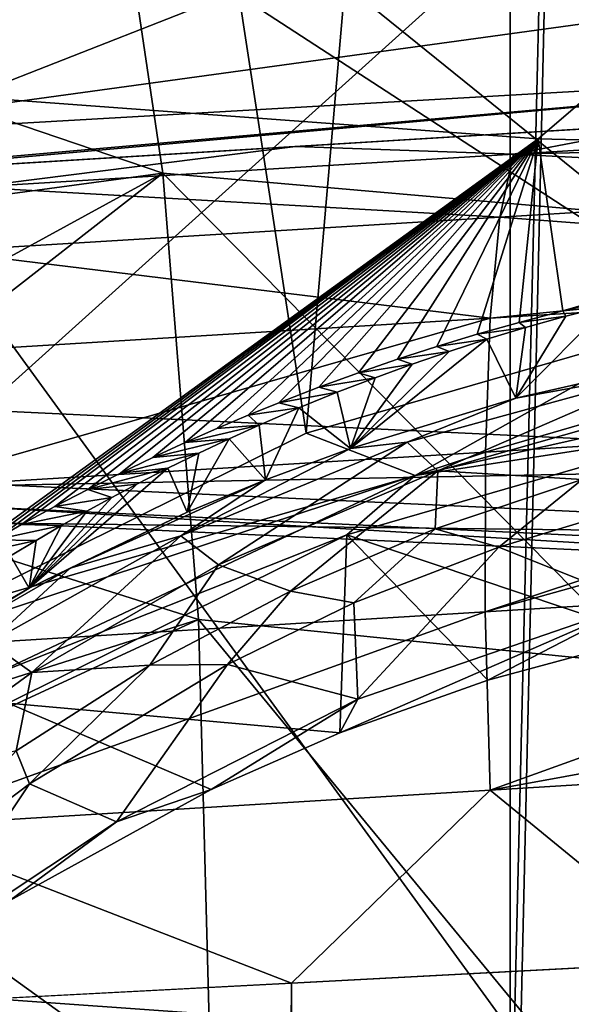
# Model space of a CAD drawing. Header units: metres. Extents: x -23 to 23, y -109 to 23.
# Tile 106 of 256: x -1.943 to -0.959, y -22.118 to -20.363. Entities that reach past the tile are written whole.
import ezdxf

# ---------------------------------------------------------------- set-up
doc = ezdxf.new("R2010")
doc.units = ezdxf.units.M
doc.layers.add('solid_509434', color=7, linetype='CONTINUOUS')
doc.layers.add('solid_509434_01', color=7, linetype='CONTINUOUS')

msp = doc.modelspace()

# ---------------------------------------------------------------- linework, layer by layer
at = {"layer": 'solid_509434'}
for points in [[(-2.128254, -22.900986), (-2.128254, 22.900986), (-1.068158, 22.974649)], [(-1.068158, -22.974649), (-2.128254, -22.900986), (-1.068158, 22.974649)], [(-2.509394, -14.081482, 160.36026), (-2.068081, -21.415894, 160.176529), (-1.431982, -21.099998, 160.186493)], [(-0.840252, -14.276576, 160.36026), (-2.509394, -14.081482, 160.36026), (-1.431982, -21.099998, 160.186493)], [(-0.840252, -14.276576, 160.36026), (-1.431982, -21.099998, 160.186493), (-0.753977, -20.903948, 160.192734)], [(-2.010303, -21.058611, 116), (-1.969267, -19.148891, 116), (-0.000003, -19.25, 116)], [(-2.010303, -21.058611, 116), (-0.000003, -19.25, 116), (0, -21.154348, 116)], [(-2.98904, -19.522087, 116), (-2.113127, -22.098993, 116), (-1.060662, -22.174212, 116)], [(-1.002301, -19.724287, 116), (-2.98904, -19.522087, 116), (-1.060662, -22.174212, 116)], [(-2.033856, -20.500084, 129.534592), (-1.94582, -19.606241, 155.2547), (0, -19.701834, 155.2547)], [(-1.018154, -20.575006, 129.534592), (-2.033856, -20.500084, 129.534592), (0, -19.701834, 155.2547)], [(0, -20.6, 129.534592), (-1.018154, -20.575006, 129.534592), (0, -19.701834, 155.2547)], [(-1.002301, -19.724287, 116), (-1.060662, -22.174212, 116), (0, -22.200001, 116)], [(1.002301, -19.724287, 116), (-1.002301, -19.724287, 116), (0, -22.200001, 116)], [(-1.788383, -19.95644, 75.221855), (-2.494409, -20.362352, 76.14341), (-1.687282, -20.636459, 76.103333)], [(-1.788383, -19.95644, 75.221855), (-0.85691, -20.708607, 75.968132), (-0.910533, -20.025131, 75.065498)], [(-1.788383, -19.95644, 75.221855), (-1.687282, -20.636459, 76.103333), (-0.85691, -20.708607, 75.968132)], [(-0.103973, -20.25453, 91.938477), (-2.436207, -20.575733, 92.244926), (-2.4286, -20.362595, 91.827881)], [(-0.103973, -20.25453, 91.938477), (-0.093955, -20.441412, 92.335487), (-2.436207, -20.575733, 92.244926)], [(-1.687282, -20.636459, 76.103333), (-2.494409, -20.362352, 76.14341), (-2.43942, -20.737728, 76.554413)], [(-0.093955, -20.441412, 92.335487), (-2.316322, -20.641672, 92.713837), (-2.451869, -20.649963, 92.707382)], [(-0.093955, -20.441412, 92.335487), (-2.451869, -20.649963, 92.707382), (-2.436207, -20.575733, 92.244926)], [(-0.093955, -20.441412, 92.335487), (-0.091573, -20.5056, 92.769676), (-2.316322, -20.641672, 92.713837)], [(-2.083426, -21.346567, 123.505791), (-2.033856, -20.500084, 129.534592), (-1.018154, -20.575006, 129.534592)], [(-9.627608, -21.08885, 92.852386), (-0.091573, -20.5056, 92.769676), (-0.091573, -20.5056, 101.369965)], [(-9.560416, -21.08474, 93.354836), (-9.627608, -21.08885, 92.852386), (-0.091573, -20.5056, 101.369965)], [(-9.627608, -21.08885, 92.852386), (-2.316322, -20.641672, 92.713837), (-0.091573, -20.5056, 92.769676)], [(-9.468672, -21.079128, 93.828598), (-9.560416, -21.08474, 93.354836), (-0.091573, -20.5056, 101.369965)], [(-9.226768, -21.064333, 94.723869), (-9.468672, -21.079128, 93.828598), (-0.091573, -20.5056, 101.369965)], [(-8.905333, -21.044674, 95.574333), (-9.226768, -21.064333, 94.723869), (-0.091573, -20.5056, 101.369965)], [(-8.485172, -21.018976, 96.430084), (-8.905333, -21.044674, 95.574333), (-0.091573, -20.5056, 101.369965)], [(-8.224777, -21.00305, 96.867111), (-8.485172, -21.018976, 96.430084), (-0.091573, -20.5056, 101.369965)], [(-7.931353, -20.985102, 97.31134), (-8.224777, -21.00305, 96.867111), (-0.091573, -20.5056, 101.369965)], [(-7.596072, -20.964596, 97.75592), (-7.931353, -20.985102, 97.31134), (-0.091573, -20.5056, 101.369965)], [(-7.214849, -20.941278, 98.203217), (-7.596072, -20.964596, 97.75592), (-0.091573, -20.5056, 101.369965)], [(-6.790384, -20.915318, 98.647346), (-7.214849, -20.941278, 98.203217), (-0.091573, -20.5056, 101.369965)], [(-6.321751, -20.886654, 99.071693), (-6.790384, -20.915318, 98.647346), (-0.091573, -20.5056, 101.369965)], [(-5.805921, -20.855104, 99.48214), (-6.321751, -20.886654, 99.071693), (-0.091573, -20.5056, 101.369965)], [(-5.254264, -20.821365, 99.863846), (-5.805921, -20.855104, 99.48214), (-0.091573, -20.5056, 101.369965)], [(-4.672757, -20.785797, 100.20533), (-5.254264, -20.821365, 99.863846), (-0.091573, -20.5056, 101.369965)], [(-4.059587, -20.748295, 100.511169), (-4.672757, -20.785797, 100.20533), (-0.091573, -20.5056, 101.369965)], [(-3.429309, -20.709745, 100.771454), (-4.059587, -20.748295, 100.511169), (-0.091573, -20.5056, 101.369965)], [(-2.781067, -20.670097, 100.985428), (-3.429309, -20.709745, 100.771454), (-0.091573, -20.5056, 101.369965)], [(-2.118725, -20.629587, 101.153404), (-2.781067, -20.670097, 100.985428), (-0.091573, -20.5056, 101.369965)], [(-1.45096, -20.588745, 101.273163), (-2.118725, -20.629587, 101.153404), (-0.091573, -20.5056, 101.369965)], [(-0.775453, -20.547428, 101.345291), (-1.45096, -20.588745, 101.273163), (-0.091573, -20.5056, 101.369965)], [(-1.062052, -20.602262, 101.65419), (-1.45096, -20.588745, 101.273163), (-0.775453, -20.547428, 101.345291)], [(-1.062052, -20.602262, 101.65419), (-0.775453, -20.547428, 101.345291), (-0.090949, -20.542795, 101.70182)], [(-1.062052, -20.602262, 101.65419), (-0.090949, -20.542795, 101.70182), (-0.087924, -20.578901, 101.833435)], [(-2.025765, -20.661205, 101.51152), (-2.118725, -20.629587, 101.153404), (-1.45096, -20.588745, 101.273163)], [(-2.035064, -21.317589, 123.743881), (-2.083426, -21.346567, 123.505791), (-1.018154, -20.575006, 129.534592)], [(-1.986998, -21.289694, 123.973412), (-2.035064, -21.317589, 123.743881), (-1.018154, -20.575006, 129.534592)], [(-2.025765, -20.661205, 101.51152), (-1.45096, -20.588745, 101.273163), (-1.062052, -20.602262, 101.65419)], [(-1.939273, -21.262817, 124.194832), (-1.986998, -21.289694, 123.973412), (-1.018154, -20.575006, 129.534592)], [(-1.880067, -21.230705, 124.459869), (-1.939273, -21.262817, 124.194832), (-1.018154, -20.575006, 129.534592)], [(-1.82131, -21.200052, 124.713234), (-1.880067, -21.230705, 124.459869), (-1.018154, -20.575006, 129.534592)], [(-1.762948, -21.170835, 124.955154), (-1.82131, -21.200052, 124.713234), (-1.018154, -20.575006, 129.534592)], [(-1.705096, -21.143015, 125.185844), (-1.762948, -21.170835, 124.955154), (-1.018154, -20.575006, 129.534592)], [(-1.64772, -21.116539, 125.405716), (-1.705096, -21.143015, 125.185844), (-1.018154, -20.575006, 129.534592)], [(-1.591006, -21.09144, 125.614441), (-1.64772, -21.116539, 125.405716), (-1.018154, -20.575006, 129.534592)], [(-1.535288, -21.06776, 125.811584), (-1.591006, -21.09144, 125.614441), (-1.018154, -20.575006, 129.534592)], [(-1.480461, -21.045465, 125.997498), (-1.535288, -21.06776, 125.811584), (-1.018154, -20.575006, 129.534592)], [(-1.408935, -21.017719, 126.229095), (-1.480461, -21.045465, 125.997498), (-1.018154, -20.575006, 129.534592)], [(-1.338703, -20.992039, 126.443825), (-1.408935, -21.017719, 126.229095), (-1.018154, -20.575006, 129.534592)], [(-1.269042, -20.967983, 126.645187), (-1.338703, -20.992039, 126.443825), (-1.018154, -20.575006, 129.534592)], [(-1.198634, -20.945148, 126.836632), (-1.269042, -20.967983, 126.645187), (-1.018154, -20.575006, 129.534592)], [(-1.126859, -20.9233, 127.019966), (-1.198634, -20.945148, 126.836632), (-1.018154, -20.575006, 129.534592)], [(-1.052123, -20.902136, 127.197823), (-1.126859, -20.9233, 127.019966), (-1.018154, -20.575006, 129.534592)], [(-1.062052, -20.602262, 101.65419), (-0.087924, -20.578901, 101.833435), (-0.081983, -20.653107, 102.019302)], [(-0.97412, -20.881689, 127.369843), (-1.052123, -20.902136, 127.197823), (-1.018154, -20.575006, 129.534592)], [(-0.97412, -20.881689, 127.369843), (-1.018154, -20.575006, 129.534592), (0, -20.6, 129.534592)], [(-2.025765, -20.661205, 101.51152), (-1.062052, -20.602262, 101.65419), (-1.086395, -20.714689, 101.970131)], [(-1.062052, -20.602262, 101.65419), (-0.081983, -20.653107, 102.019302), (-1.086395, -20.714689, 101.970131)], [(-0.891906, -20.861937, 127.536186), (-0.97412, -20.881689, 127.369843), (0, -20.6, 129.534592)], [(-1.687282, -20.636459, 76.103333), (-2.43942, -20.737728, 76.554413), (-2.408267, -21.030445, 76.840324)], [(-1.687282, -20.636459, 76.103333), (-2.408267, -21.030445, 76.840324), (-2.395228, -21.187437, 76.982849)], [(-1.687282, -20.636459, 76.103333), (-2.395228, -21.187437, 76.982849), (-1.624016, -21.432102, 76.886032)], [(-1.687282, -20.636459, 76.103333), (-0.822527, -21.512678, 76.766289), (-0.85691, -20.708607, 75.968132)], [(-1.687282, -20.636459, 76.103333), (-1.624016, -21.432102, 76.886032), (-0.822527, -21.512678, 76.766289)], [(-1.086395, -20.714689, 101.970131), (-0.081983, -20.653107, 102.019302), (-0.07382, -20.791491, 102.251633)], [(-2.025765, -20.661205, 101.51152), (-1.086395, -20.714689, 101.970131), (-2.080667, -20.775501, 101.822968)], [(-2.080667, -20.775501, 101.822968), (-1.086395, -20.714689, 101.970131), (-1.103388, -20.894726, 102.253586)], [(-1.086395, -20.714689, 101.970131), (-0.07382, -20.791491, 102.251633), (-1.103388, -20.894726, 102.253586)], [(-2.080667, -20.775501, 101.822968), (-1.103388, -20.894726, 102.253586), (-2.125079, -20.957214, 102.102386)], [(-0.07382, -20.791491, 102.251633), (-0.071566, -20.831381, 102.304153), (-1.103388, -20.894726, 102.253586)], [(-0.071566, -20.831381, 102.304153), (-0.056828, -21.068541, 102.542145), (-1.112175, -21.133326, 102.490311)], [(-1.103388, -20.894726, 102.253586), (-0.071566, -20.831381, 102.304153), (-1.112175, -21.133326, 102.490311)], [(-0.893211, -20.871881, 127.410431), (-0.97412, -20.881689, 127.369843), (-0.891906, -20.861937, 127.536186)], [(-0.893211, -20.871881, 127.410431), (-0.759978, -20.969837, 120.439163), (-1.057891, -21.037067, 120.331436)], [(-0.9687, -20.891392, 127.23999), (-0.893211, -20.871881, 127.410431), (-1.057891, -21.037067, 120.331436)], [(-0.9687, -20.891392, 127.23999), (-1.052123, -20.902136, 127.197823), (-0.97412, -20.881689, 127.369843)], [(-0.9687, -20.891392, 127.23999), (-0.97412, -20.881689, 127.369843), (-0.893211, -20.871881, 127.410431)], [(-1.103388, -20.894726, 102.253586), (-1.112175, -21.133326, 102.490311), (-2.156766, -21.197216, 102.335754)], [(-2.125079, -20.957214, 102.102386), (-1.103388, -20.894726, 102.253586), (-2.156766, -21.197216, 102.335754)], [(-1.237171, -21.174921, 160.12883), (-0.753977, -20.903948, 160.192734), (-1.431982, -21.099998, 160.186493)], [(-1.237171, -21.174921, 160.12883), (-0.41922, -20.991358, 160.134949), (-0.753977, -20.903948, 160.192734)], [(-1.040532, -20.911524, 127.064545), (-1.126859, -20.9233, 127.019966), (-1.052123, -20.902136, 127.197823)], [(-1.040532, -20.911524, 127.064545), (-0.9687, -20.891392, 127.23999), (-1.057891, -21.037067, 120.331436)], [(-1.040532, -20.911524, 127.064545), (-1.052123, -20.902136, 127.197823), (-0.9687, -20.891392, 127.23999)], [(-1.109657, -20.932371, 126.88298), (-1.198634, -20.945148, 126.836632), (-1.126859, -20.9233, 127.019966)], [(-1.109657, -20.932371, 126.88298), (-1.126859, -20.9233, 127.019966), (-1.040532, -20.911524, 127.064545)], [(-1.109657, -20.932371, 126.88298), (-1.040532, -20.911524, 127.064545), (-1.057891, -21.037067, 120.331436)], [(-1.109657, -20.932371, 126.88298), (-1.057891, -21.037067, 120.331436), (-1.35276, -21.1271, 120.185211)], [(-1.176572, -20.953951, 126.695175), (-1.109657, -20.932371, 126.88298), (-1.35276, -21.1271, 120.185211)], [(-1.176572, -20.953951, 126.695175), (-1.198634, -20.945148, 126.836632), (-1.109657, -20.932371, 126.88298)], [(-1.242833, -20.976696, 126.497559), (-1.176572, -20.953951, 126.695175), (-1.35276, -21.1271, 120.185211)], [(-1.176572, -20.953951, 126.695175), (-1.269042, -20.967983, 126.645187), (-1.198634, -20.945148, 126.836632)], [(-1.242833, -20.976696, 126.497559), (-1.269042, -20.967983, 126.645187), (-1.176572, -20.953951, 126.695175)], [(-1.242833, -20.976696, 126.497559), (-1.338703, -20.992039, 126.443825), (-1.269042, -20.967983, 126.645187)], [(-0.784862, -20.987787, 120.360115), (-1.057891, -21.037067, 120.331436), (-0.759978, -20.969837, 120.439163)], [(-1.308987, -21.000801, 126.288269), (-1.408935, -21.017719, 126.229095), (-1.338703, -20.992039, 126.443825)], [(-1.308987, -21.000801, 126.288269), (-1.242833, -20.976696, 126.497559), (-1.35276, -21.1271, 120.185211)], [(-1.308987, -21.000801, 126.288269), (-1.338703, -20.992039, 126.443825), (-1.242833, -20.976696, 126.497559)], [(-1.251386, -21.115622, 120.140381), (-1.057891, -21.037067, 120.331436), (-0.784862, -20.987787, 120.360115)], [(-1.251386, -21.115622, 120.140381), (-0.784862, -20.987787, 120.360115), (-1.196748, -21.167139, 120.074036)], [(-1.237171, -21.174921, 160.12883), (-0.715617, -21.094875, 159.994522), (-0.41922, -20.991358, 160.134949)], [(-0.784862, -20.987787, 120.360115), (-0.748604, -21.039629, 120.282402), (-1.196748, -21.167139, 120.074036)], [(-1.376204, -21.026745, 126.063446), (-1.408935, -21.017719, 126.229095), (-1.308987, -21.000801, 126.288269)], [(-1.376204, -21.026745, 126.063446), (-1.308987, -21.000801, 126.288269), (-1.35276, -21.1271, 120.185211)], [(-1.376204, -21.026745, 126.063446), (-1.480461, -21.045465, 125.997498), (-1.408935, -21.017719, 126.229095)], [(-1.444892, -21.05481, 125.820412), (-1.480461, -21.045465, 125.997498), (-1.376204, -21.026745, 126.063446)], [(-1.444892, -21.05481, 125.820412), (-1.376204, -21.026745, 126.063446), (-1.35276, -21.1271, 120.185211)], [(-1.444892, -21.05481, 125.820412), (-1.535288, -21.06776, 125.811584), (-1.480461, -21.045465, 125.997498)], [(-1.251386, -21.115622, 120.140381), (-1.35276, -21.1271, 120.185211), (-1.057891, -21.037067, 120.331436)], [(-1.196748, -21.167139, 120.074036), (-0.748604, -21.039629, 120.282402), (-0.939693, -21.182085, 120.15332)], [(-1.963753, -21.19227, 116.046921), (-2.010303, -21.058611, 116), (0, -21.154348, 116)], [(-1.515268, -21.085217, 125.557709), (-1.535288, -21.06776, 125.811584), (-1.444892, -21.05481, 125.820412)], [(-1.515268, -21.085217, 125.557709), (-1.444892, -21.05481, 125.820412), (-1.504543, -21.183094, 120.092834)], [(-1.444892, -21.05481, 125.820412), (-1.35276, -21.1271, 120.185211), (-1.504543, -21.183094, 120.092834)], [(-1.515268, -21.085217, 125.557709), (-1.591006, -21.09144, 125.614441), (-1.535288, -21.06776, 125.811584)], [(-0.056828, -21.068541, 102.542145), (-0.053711, -21.122717, 102.583488), (-1.112315, -21.418503, 102.668427)], [(-1.112175, -21.133326, 102.490311), (-0.056828, -21.068541, 102.542145), (-1.112315, -21.418503, 102.668427)], [(-1.515268, -21.085217, 125.557709), (-1.64772, -21.116539, 125.405716), (-1.591006, -21.09144, 125.614441)], [(-1.568952, -21.109571, 125.347412), (-1.64772, -21.116539, 125.405716), (-1.515268, -21.085217, 125.557709)], [(-1.568952, -21.109571, 125.347412), (-1.515268, -21.085217, 125.557709), (-1.504543, -21.183094, 120.092834)], [(-0.715617, -21.094875, 159.994522), (-1.359131, -21.280989, 159.988205), (-0.819372, -21.462309, 120.377022)], [(-1.237171, -21.174921, 160.12883), (-1.359131, -21.280989, 159.988205), (-0.715617, -21.094875, 159.994522)], [(-1.237171, -21.174921, 160.12883), (-1.431982, -21.099998, 160.186493), (-2.068081, -21.415894, 160.176529)], [(-1.568952, -21.109571, 125.347412), (-1.705096, -21.143015, 125.185844), (-1.64772, -21.116539, 125.405716)], [(-1.623358, -21.135296, 125.125793), (-1.705096, -21.143015, 125.185844), (-1.568952, -21.109571, 125.347412)], [(-1.655376, -21.282839, 119.846359), (-1.35276, -21.1271, 120.185211), (-1.251386, -21.115622, 120.140381)], [(-1.655376, -21.282839, 119.846359), (-1.251386, -21.115622, 120.140381), (-1.587943, -21.334682, 119.793381)], [(-1.568952, -21.109571, 125.347412), (-1.504543, -21.183094, 120.092834), (-1.643784, -21.240545, 119.997406)], [(-1.623358, -21.135296, 125.125793), (-1.568952, -21.109571, 125.347412), (-1.643784, -21.240545, 119.997406)], [(-1.251386, -21.115622, 120.140381), (-1.196748, -21.167139, 120.074036), (-1.587943, -21.334682, 119.793381)], [(-1.112175, -21.133326, 102.490311), (-1.112315, -21.418503, 102.668427), (-2.174135, -21.483446, 102.511337)], [(-2.156766, -21.197216, 102.335754), (-1.112175, -21.133326, 102.490311), (-2.174135, -21.483446, 102.511337)], [(-1.655376, -21.282839, 119.846359), (-1.504543, -21.183094, 120.092834), (-1.35276, -21.1271, 120.185211)], [(-0.053711, -21.122717, 102.583488), (-0.039958, -21.352695, 102.721207), (-1.112315, -21.418503, 102.668427)], [(-1.623358, -21.135296, 125.125793), (-1.762948, -21.170835, 124.955154), (-1.705096, -21.143015, 125.185844)], [(-1.678211, -21.162319, 124.893127), (-1.762948, -21.170835, 124.955154), (-1.623358, -21.135296, 125.125793)], [(-1.678211, -21.162319, 124.893127), (-1.623358, -21.135296, 125.125793), (-1.643784, -21.240545, 119.997406)], [(0, -21.28306, 116.046921), (-1.963753, -21.19227, 116.046921), (0, -21.154348, 116)], [(-1.678211, -21.162319, 124.893127), (-1.643784, -21.240545, 119.997406), (-1.92553, -21.375885, 119.7659)], [(-1.733472, -21.19067, 124.649513), (-1.678211, -21.162319, 124.893127), (-1.92553, -21.375885, 119.7659)], [(-1.678211, -21.162319, 124.893127), (-1.82131, -21.200052, 124.713234), (-1.762948, -21.170835, 124.955154)], [(-1.733472, -21.19067, 124.649513), (-1.82131, -21.200052, 124.713234), (-1.678211, -21.162319, 124.893127)], [(-1.587943, -21.334682, 119.793381), (-1.196748, -21.167139, 120.074036), (-1.45975, -21.381159, 119.837135)], [(-1.196748, -21.167139, 120.074036), (-1.201632, -21.270081, 120.014938), (-1.45975, -21.381159, 119.837135)], [(-1.196748, -21.167139, 120.074036), (-0.939693, -21.182085, 120.15332), (-1.201632, -21.270081, 120.014938)], [(-1.237171, -21.174921, 160.12883), (-2.068081, -21.415894, 160.176529), (-1.994956, -21.533024, 160.116989)], [(-1.237171, -21.174921, 160.12883), (-1.994956, -21.533024, 160.116989), (-1.359131, -21.280989, 159.988205)], [(-1.85226, -21.340248, 119.800743), (-1.643784, -21.240545, 119.997406), (-1.504543, -21.183094, 120.092834)], [(-1.85226, -21.340248, 119.800743), (-1.504543, -21.183094, 120.092834), (-1.655376, -21.282839, 119.846359)], [(-1.201632, -21.270081, 120.014938), (-0.939693, -21.182085, 120.15332), (-1.088134, -21.3029, 120.059959)], [(-0.939693, -21.182085, 120.15332), (-0.804558, -21.217651, 120.19059), (-1.088134, -21.3029, 120.059959)], [(-1.624016, -21.432102, 76.886032), (-2.395228, -21.187437, 76.982849), (-2.369238, -21.667961, 77.378029)], [(-1.970061, -21.260345, 116.165947), (-1.963753, -21.19227, 116.046921), (0, -21.28306, 116.046921)], [(-1.778004, -21.214363, 124.446114), (-1.733472, -21.19067, 124.649513), (-1.92553, -21.375885, 119.7659)], [(-1.778004, -21.214363, 124.446114), (-1.880067, -21.230705, 124.459869), (-1.82131, -21.200052, 124.713234)], [(-1.778004, -21.214363, 124.446114), (-1.82131, -21.200052, 124.713234), (-1.733472, -21.19067, 124.649513)], [(-1.822782, -21.238962, 124.235245), (-1.778004, -21.214363, 124.446114), (-1.92553, -21.375885, 119.7659)], [(-1.822782, -21.238962, 124.235245), (-1.880067, -21.230705, 124.459869), (-1.778004, -21.214363, 124.446114)], [(-0.840341, -21.402287, 120.215736), (-1.088134, -21.3029, 120.059959), (-0.804558, -21.217651, 120.19059)], [(0, -21.351427, 116.165947), (0, -21.327036, 116.300888), (-2.027261, -21.230465, 116.300888)], [(0, -21.351427, 116.165947), (-2.027261, -21.230465, 116.300888), (-1.970061, -21.260345, 116.165947)], [(-1.822782, -21.238962, 124.235245), (-1.939273, -21.262817, 124.194832), (-1.880067, -21.230705, 124.459869)], [(-1.867823, -21.264503, 124.016602), (-1.939273, -21.262817, 124.194832), (-1.822782, -21.238962, 124.235245)], [(-1.867823, -21.264503, 124.016602), (-1.822782, -21.238962, 124.235245), (-1.92553, -21.375885, 119.7659)], [(-1.85226, -21.340248, 119.800743), (-1.92553, -21.375885, 119.7659), (-1.643784, -21.240545, 119.997406)], [(-1.867823, -21.264503, 124.016602), (-1.986998, -21.289694, 123.973412), (-1.939273, -21.262817, 124.194832)], [(-1.91319, -21.291067, 123.789406), (-1.986998, -21.289694, 123.973412), (-1.867823, -21.264503, 124.016602)], [(0, -21.351427, 116.165947), (-1.970061, -21.260345, 116.165947), (0, -21.28306, 116.046921)], [(-1.91319, -21.291067, 123.789406), (-1.867823, -21.264503, 124.016602), (-1.92553, -21.375885, 119.7659)], [(-1.45975, -21.381159, 119.837135), (-1.201632, -21.270081, 120.014938), (-1.346753, -21.402296, 119.900909)], [(-1.201632, -21.270081, 120.014938), (-1.088134, -21.3029, 120.059959), (-1.346753, -21.402296, 119.900909)], [(-1.91319, -21.291067, 123.789406), (-2.035064, -21.317589, 123.743881), (-1.986998, -21.289694, 123.973412)], [(-1.958842, -21.318655, 123.553871), (-2.035064, -21.317589, 123.743881), (-1.91319, -21.291067, 123.789406)], [(-1.996353, -21.473137, 119.498894), (-1.655376, -21.282839, 119.846359), (-1.920976, -21.526173, 119.459557)], [(-1.85226, -21.340248, 119.800743), (-1.655376, -21.282839, 119.846359), (-1.996353, -21.473137, 119.498894)], [(-1.994956, -21.533024, 160.116989), (-1.962874, -21.580872, 159.978088), (-1.359131, -21.280989, 159.988205)], [(-1.359131, -21.280989, 159.988205), (-1.962874, -21.580872, 159.978088), (-1.371477, -21.634163, 120.07148)], [(-1.958842, -21.318655, 123.553871), (-1.91319, -21.291067, 123.789406), (-1.92553, -21.375885, 119.7659)], [(-1.655376, -21.282839, 119.846359), (-1.587943, -21.334682, 119.793381), (-1.920976, -21.526173, 119.459557)], [(-1.359131, -21.280989, 159.988205), (-1.371477, -21.634163, 120.07148), (-1.108018, -21.540346, 120.237961)], [(-1.359131, -21.280989, 159.988205), (-1.108018, -21.540346, 120.237961), (-0.819372, -21.462309, 120.377022)], [(-1.339451, -21.574194, 119.953362), (-1.346753, -21.402296, 119.900909), (-1.088134, -21.3029, 120.059959)], [(-0.840341, -21.402287, 120.215736), (-1.339451, -21.574194, 119.953362), (-1.088134, -21.3029, 120.059959)], [(-1.958842, -21.318655, 123.553871), (-1.92553, -21.375885, 119.7659), (-2.195092, -21.53167, 119.489548)], [(-2.146608, -21.509869, 119.472076), (-1.92553, -21.375885, 119.7659), (-1.85226, -21.340248, 119.800743)], [(-2.146608, -21.509869, 119.472076), (-1.85226, -21.340248, 119.800743), (-1.996353, -21.473137, 119.498894)], [(-1.920976, -21.526173, 119.459557), (-1.587943, -21.334682, 119.793381), (-1.710446, -21.513481, 119.618187)], [(-1.587943, -21.334682, 119.793381), (-1.45975, -21.381159, 119.837135), (-1.710446, -21.513481, 119.618187)], [(-1.112315, -21.418503, 102.668427), (-0.039958, -21.352695, 102.721207), (-1.103804, -21.735926, 102.778976)], [(-0.039958, -21.352695, 102.721207), (-0.027064, -21.540089, 102.796593), (-1.103804, -21.735926, 102.778976)], [(-2.146608, -21.509869, 119.472076), (-2.195092, -21.53167, 119.489548), (-1.92553, -21.375885, 119.7659)], [(-1.710446, -21.513481, 119.618187), (-1.45975, -21.381159, 119.837135), (-1.572243, -21.512211, 119.725037)], [(-1.45975, -21.381159, 119.837135), (-1.346753, -21.402296, 119.900909), (-1.572243, -21.512211, 119.725037)], [(-1.339451, -21.574194, 119.953362), (-1.572243, -21.512211, 119.725037), (-1.346753, -21.402296, 119.900909)], [(-0.840341, -21.402287, 120.215736), (-1.108018, -21.540346, 120.237961), (-1.371477, -21.634163, 120.07148)], [(-0.840341, -21.402287, 120.215736), (-1.371477, -21.634163, 120.07148), (-1.339451, -21.574194, 119.953362)], [(-0.840341, -21.402287, 120.215736), (-0.819372, -21.462309, 120.377022), (-1.108018, -21.540346, 120.237961)], [(-1.624016, -21.432102, 76.886032), (-2.369238, -21.667961, 77.378029), (-2.366031, -21.775541, 77.458794)], [(-1.624016, -21.432102, 76.886032), (-2.366031, -21.775541, 77.458794), (-1.599828, -22.32773, 77.554558)], [(-1.112315, -21.418503, 102.668427), (-1.103804, -21.735926, 102.778976), (-2.176318, -21.801525, 102.620316)], [(-2.174135, -21.483446, 102.511337), (-1.112315, -21.418503, 102.668427), (-2.176318, -21.801525, 102.620316)], [(-1.624016, -21.432102, 76.886032), (-0.808073, -22.421179, 77.443924), (-0.822527, -21.512678, 76.766289)], [(-1.624016, -21.432102, 76.886032), (-1.599828, -22.32773, 77.554558), (-0.808073, -22.421179, 77.443924)], [(-1.996353, -21.473137, 119.498894), (-1.920976, -21.526173, 119.459557), (-2.198707, -21.728163, 119.085152)], [(-1.948823, -21.666321, 119.356628), (-1.710446, -21.513481, 119.618187), (-1.924957, -21.725103, 119.365395)], [(-1.920976, -21.526173, 119.459557), (-1.710446, -21.513481, 119.618187), (-1.948823, -21.666321, 119.356628)], [(-1.710446, -21.513481, 119.618187), (-1.572243, -21.512211, 119.725037), (-1.924957, -21.725103, 119.365395)], [(-1.76974, -21.792431, 119.600716), (-1.924957, -21.725103, 119.365395), (-1.572243, -21.512211, 119.725037)], [(-1.339451, -21.574194, 119.953362), (-1.76974, -21.792431, 119.600716), (-1.572243, -21.512211, 119.725037)], [(-2.198707, -21.728163, 119.085152), (-1.920976, -21.526173, 119.459557), (-1.948823, -21.666321, 119.356628)], [(-0.027064, -21.540089, 102.796593), (-0.01833, -21.669508, 102.83239), (-1.103804, -21.735926, 102.778976)], [(-1.962874, -21.580872, 159.978088), (-1.601105, -21.734995, 119.884613), (-1.371477, -21.634163, 120.07148)], [(-1.962874, -21.580872, 159.978088), (-1.960399, -21.932558, 119.504845), (-1.601105, -21.734995, 119.884613)], [(-1.339451, -21.574194, 119.953362), (-1.601105, -21.734995, 119.884613), (-1.76974, -21.792431, 119.600716)], [(-1.339451, -21.574194, 119.953362), (-1.371477, -21.634163, 120.07148), (-1.601105, -21.734995, 119.884613)], [(-1.948823, -21.666321, 119.356628), (-1.924957, -21.725103, 119.365395), (-2.180161, -21.917606, 119.015846)], [(-1.103804, -21.735926, 102.778976), (-0.01833, -21.669508, 102.83239), (-0.730287, -22.041683, 102.845894)], [(-2.130431, -22.032064, 119.179115), (-2.180161, -21.917606, 119.015846), (-1.924957, -21.725103, 119.365395)], [(-1.76974, -21.792431, 119.600716), (-2.130431, -22.032064, 119.179115), (-1.924957, -21.725103, 119.365395)], [(-2.176318, -21.801525, 102.620316), (-1.103804, -21.735926, 102.778976), (-1.458138, -22.080114, 102.773575)], [(-1.76974, -21.792431, 119.600716), (-1.601105, -21.734995, 119.884613), (-1.960399, -21.932558, 119.504845)], [(-1.103804, -21.735926, 102.778976), (-0.730287, -22.041683, 102.845894), (-1.458138, -22.080114, 102.773575)], [(-1.599828, -22.32773, 77.554558), (-2.366031, -21.775541, 77.458794), (-2.36161, -22.176344, 77.737526)], [(-1.76974, -21.792431, 119.600716), (-1.960399, -21.932558, 119.504845), (-2.130431, -22.032064, 119.179115)], [(-2.176318, -21.801525, 102.620316), (-1.458138, -22.080114, 102.773575), (-2.180076, -22.118107, 102.653587)], [(-1.180267, -65.649574, 102.806892), (-1.458138, -22.080114, 102.773575), (-0.730287, -22.041683, 102.845894)], [(-0.573229, -65.648659, 102.855164), (-1.180267, -65.649574, 102.806892), (-0.730287, -22.041683, 102.845894)], [(-1.819915, -65.651169, 102.719528), (-2.180076, -22.118107, 102.653587), (-1.458138, -22.080114, 102.773575)], [(-1.180267, -65.649574, 102.806892), (-1.819915, -65.651169, 102.719528), (-1.458138, -22.080114, 102.773575)], [(-2.017383, -22.414965, 115.939346), (-1.060662, -22.174212, 116), (-2.113127, -22.098993, 116)]]:
    msp.add_3dface(points, dxfattribs=at)
at = {"layer": 'solid_509434_01'}
for points in [[(-1.068158, -22.974649), (-1.068158, 22.974649), (0, 23)], [(0, -23), (-1.068158, -22.974649), (0, 23)], [(-1.974189, -20.044273, 118.138596), (-2.027261, -21.230465, 116.300888), (0, -21.327036, 116.300888)], [(-1.974189, -20.044273, 118.138596), (0, -21.327036, 116.300888), (0, -20.141258, 118.138596)]]:
    msp.add_3dface(points, dxfattribs=at)

doc.saveas('drawing.dxf')
